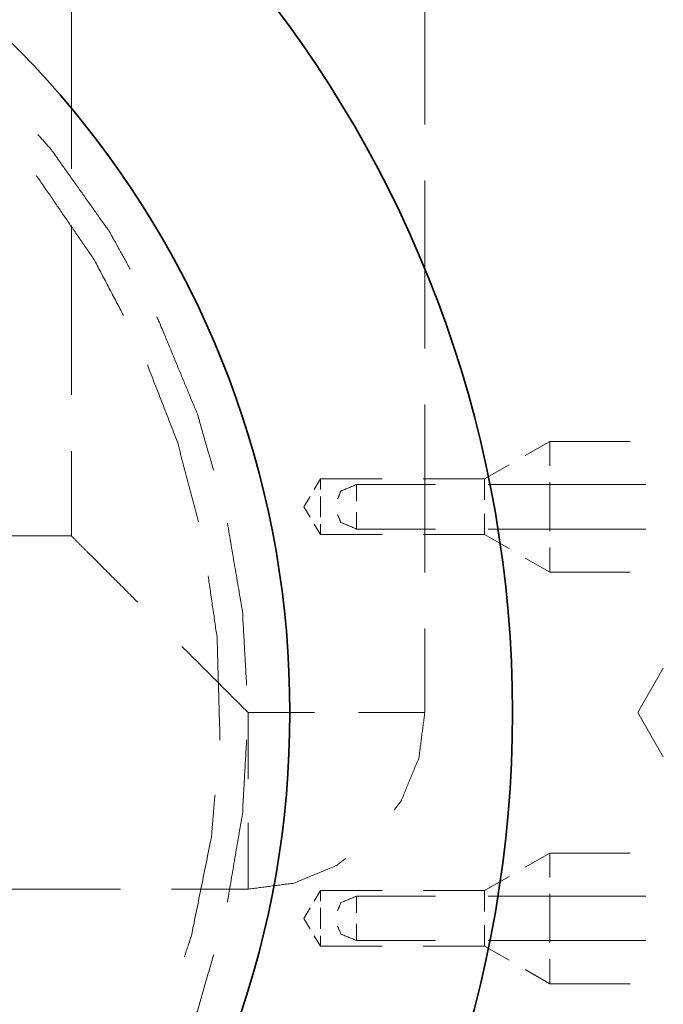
# Model space of a CAD drawing. Header units: millimetres. Extents: x 0 to 1189, y 0 to 841.
# Tile 23 of 84: x 175 to 187, y 332 to 350. Entities that reach past the tile are written whole.
import ezdxf

# ---------------------------------------------------------------- set-up
doc = ezdxf.new("R2010")
doc.units = ezdxf.units.MM
doc.layers.add('1', color=7, linetype='Continuous')

msp = doc.modelspace()

# ---------------------------------------------------------------- linework, layer by layer
at = {"layer": '1', "color": 251, "linetype": 'Continuous', "lineweight": 13}
for p, q in [((182.336, 348.299), (182.336, 351.32)), ((175.986, 350.545), (175.986, 347.499)), ((182.336, 344.271), (182.336, 347.292)), ((175.986, 346.484), (175.986, 343.438)), ((182.336, 340.242), (182.336, 343.264)), ((184.58, 342.6), (184.142, 342.347)), ((186.027, 342.6), (184.58, 342.6)), ((175.986, 342.423), (175.986, 340.9)), ((183.85, 342.178), (183.411, 341.925)), ((180.462, 341.925), (180.349, 341.737)), ((181.568, 341.925), (180.462, 341.925)), ((183.411, 341.925), (182.305, 341.925)), ((184.58, 341.425), (184.58, 341.865)), ((182.529, 341.825), (181.111, 341.825)), ((186.309, 341.825), (183.474, 341.825)), ((180.274, 341.612), (180.161, 341.425)), ((180.462, 341.425), (180.462, 341.612)), ((180.161, 341.425), (180.274, 341.237)), ((180.462, 341.237), (180.462, 341.425)), ((184.58, 340.984), (184.58, 341.425)), ((180.349, 341.112), (180.462, 340.925)), ((181.111, 341.025), (182.529, 341.025)), ((183.474, 341.025), (186.309, 341.025)), ((175.986, 340.9), (174.55, 340.9)), ((180.462, 340.925), (181.568, 340.925)), ((182.305, 340.925), (183.411, 340.925)), ((183.411, 340.925), (183.85, 340.672)), ((184.142, 340.503), (184.58, 340.25)), ((184.58, 340.25), (186.027, 340.25)), ((182.336, 337.725), (182.336, 339.235)), ((186.621, 338.522), (186.161, 337.725)), ((186.161, 337.725), (186.621, 336.928)), ((184.58, 335.2), (184.142, 334.947)), ((186.027, 335.2), (184.58, 335.2)), ((183.85, 334.778), (183.411, 334.525)), ((174.121, 334.55), (176.87, 334.55)), ((177.787, 334.55), (179.161, 334.55)), ((180.462, 334.525), (180.349, 334.337)), ((181.568, 334.525), (180.462, 334.525)), ((182.529, 334.425), (181.111, 334.425)), ((183.411, 334.525), (182.305, 334.525)), ((186.309, 334.425), (183.474, 334.425)), ((184.58, 334.025), (184.58, 334.465)), ((180.274, 334.212), (180.161, 334.025)), ((180.462, 334.025), (180.462, 334.212)), ((180.161, 334.025), (180.274, 333.837)), ((180.462, 333.837), (180.462, 334.025)), ((184.58, 333.584), (184.58, 334.025)), ((180.349, 333.712), (180.462, 333.525)), ((180.462, 333.525), (181.568, 333.525)), ((181.111, 333.625), (182.529, 333.625)), ((182.305, 333.525), (183.411, 333.525)), ((183.411, 333.525), (183.85, 333.272)), ((183.474, 333.625), (186.309, 333.625)), ((184.142, 333.103), (184.58, 332.85)), ((184.58, 332.85), (186.027, 332.85))]:
    msp.add_line(p, q, dxfattribs=at)
at = {"layer": '1', "color": 95, "linetype": 'Continuous', "lineweight": 35}
for radius in [21, 17]:
    msp.add_arc((162.911, 337.725), radius, 206.3087, 153.6913, dxfattribs=at)
at = {"layer": '1', "color": 251, "linetype": 'Continuous', "lineweight": 13}
for points, knots in [([(175.382, 348.118), (175.616, 347.856), (176.67, 346.37), (177.043, 345.695)], [0, 0, 0.119052, 0.738093, 1, 1]), ([(176.923, 344.864), (176.399, 345.858), (175.384, 347.342), (175.354, 347.376)], [0, 0, 0.378787, 0.984848, 1, 1]), ([(177.518, 344.837), (177.552, 344.775), (178.249, 343.092), (178.54, 342.082)], [0, 0, 0.023811, 0.642856, 1, 1]), ([(178.267, 341.157), (177.89, 342.592), (177.352, 343.974)], [0, 0, 0.500002, 1, 1]), ([(181.111, 341.825), (180.828, 341.708), (180.77, 341.566)], [0, 0, 0.666653, 1, 1]), ([(178.789, 341.133), (179.059, 339.544), (179.134, 338.215)], [0, 0, 0.547621, 1, 1]), ([(180.77, 341.283), (180.828, 341.142), (181.111, 341.025)], [0, 0, 0.333353, 1, 1]), ([(177.177, 339.709), (176.301, 340.585), (175.986, 340.9)], [0, 0, 0.73592, 1, 1]), ([(178.651, 337.23), (178.655, 337.275), (178.603, 339.073), (178.443, 340.185)], [0, 0, 0.015152, 0.621208, 1, 1]), ([(182.336, 337.725), (182.228, 337.725), (181.406, 337.725), (181.146, 337.725)], [0, 0, 0.090868, 0.781042, 1, 1]), ([(181.785, 335.973), (181.911, 336.137), (182.228, 336.903), (182.336, 337.725)], [0, 0, 0.111109, 0.555561, 1, 1]), ([(179.134, 337.235), (179.059, 335.905), (178.789, 334.316)], [0, 0, 0.452386, 1, 1]), ([(178.019, 333.336), (178.144, 333.721), (178.501, 335.483), (178.566, 336.245)], [0, 0, 0.136359, 0.74242, 1, 1]), ([(179.161, 335.74), (179.161, 335.48), (179.161, 334.658), (179.161, 334.55)], [0, 0, 0.218941, 0.909132, 1, 1]), ([(179.161, 334.55), (179.983, 334.658), (180.749, 334.975), (180.913, 335.101)], [0, 0, 0.444449, 0.888891, 1, 1]), ([(181.111, 334.425), (180.828, 334.308), (180.77, 334.166)], [0, 0, 0.666681, 1, 1]), ([(180.77, 333.883), (180.828, 333.742), (181.111, 333.625)], [0, 0, 0.333319, 1, 1]), ([(178.54, 333.368), (178.249, 332.358), (177.552, 330.674), (177.518, 330.613)], [0, 0, 0.357144, 0.976195, 1, 1])]:
    msp.add_open_spline(points, degree=1, knots=knots, dxfattribs=at)
for points in [[(184.58, 342.159), (184.58, 342.6)], [(180.462, 341.737), (180.462, 341.925)], [(183.411, 341.925), (183.411, 341.55)], [(181.111, 341.825), (181.111, 341.525)], [(181.111, 341.325), (181.111, 341.025)], [(183.411, 341.3), (183.411, 340.925)], [(180.462, 340.925), (180.462, 341.112)], [(184.58, 340.25), (184.58, 340.69)], [(179.161, 337.725), (177.971, 338.915)], [(180.352, 337.725), (179.161, 337.725)], [(179.161, 337.725), (179.161, 336.534)], [(184.58, 334.759), (184.58, 335.2)], [(180.462, 334.337), (180.462, 334.525)], [(181.111, 334.425), (181.111, 334.125)], [(183.411, 334.525), (183.411, 334.15)], [(181.111, 333.925), (181.111, 333.625)], [(183.411, 333.9), (183.411, 333.525)], [(180.462, 333.525), (180.462, 333.712)], [(184.58, 332.85), (184.58, 333.29)]]:
    msp.add_open_spline(points, degree=1, dxfattribs=at)

doc.saveas('drawing.dxf')
